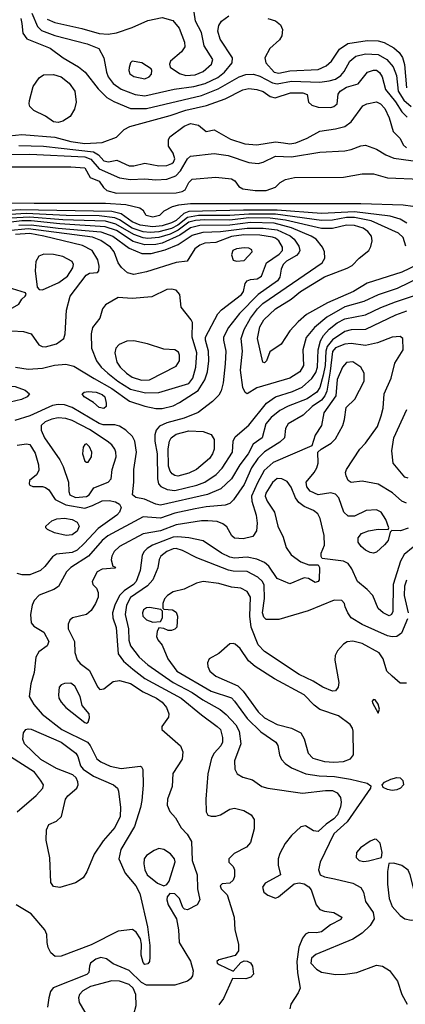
# Model space of a CAD drawing. Extents: x 1173079 to 1307053, y 522583 to 678478.
# Tile 7 of 256: x 1182731 to 1185178, y 540913 to 547158. Entities that reach past the tile are written whole.
import ezdxf

# ---------------------------------------------------------------- set-up
doc = ezdxf.new("R2010")
doc.units = 0

msp = doc.modelspace()

# ---------------------------------------------------------------- linework, layer by layer
at = {"layer": '0CON20XD'}
for points in [[(1182905, 547162.2), (1182955, 547139.5), (1183125, 547103), (1183235, 547069.7), (1183292.9, 547067.1), (1183344.7, 547075.3), (1183445, 547108.1), (1183545, 547152.6), (1183635, 547170.8), (1183702.5, 547152.5), (1183743.1, 547105), (1183777.3, 547015), (1183779.6, 546985), (1183757.9, 546955), (1183687.1, 546895), (1183680.8, 546875), (1183685.8, 546855.8), (1183745, 546817.1), (1183785, 546803.7), (1183845, 546808.8), (1183895, 546828.7), (1183947.5, 546875), (1183957.5, 546905), (1183901.9, 546991.9), (1183885, 547076.2), (1183847.6, 547147.6), (1183826.9, 547276.9)], [(1182808.8, 547198.8), (1182844.9, 547114.9), (1182868.6, 547088.6), (1182955, 547057.3), (1183159.2, 547005), (1183233.1, 546975), (1183265, 546916.7), (1183281.8, 546825), (1183293.6, 546795), (1183324.3, 546754.3), (1183375, 546717.8), (1183464.5, 546684.5), (1183525, 546674.4), (1183711.7, 546718.3), (1183836.8, 546733.2), (1183907.7, 546752.3), (1183988.8, 546791.2), (1184030.8, 546825), (1184079.2, 546885), (1184080.8, 546915), (1184002.5, 547035), (1183989.2, 547085), (1183995, 547122), (1184010.8, 547149.2), (1184057.4, 547182.6)], [(1182737.9, 547165), (1182744.3, 547134.3), (1182752.1, 547072.1), (1182777.2, 547037.2), (1182925, 546977.3), (1183007.1, 546915), (1183105, 546858), (1183146.2, 546825), (1183229.7, 546719.7), (1183284.4, 546664.4), (1183328.3, 546638.3), (1183435, 546594.1), (1183535, 546595.2), (1183885, 546677), (1183989.7, 546720.3), (1184123.6, 546795), (1184165, 546811), (1184215, 546811.9), (1184255, 546799.8), (1184335, 546757.4), (1184365, 546751.2), (1184455, 546768.2), (1184635, 546762.3), (1184695, 546769.5), (1184735, 546781.7), (1184768.9, 546805), (1184790.3, 546829.7), (1184825.3, 546895), (1184864.3, 546925.7), (1184925, 546942.1), (1185005, 546936.6), (1185061.2, 546905), (1185099.7, 546859.7), (1185121.1, 546805), (1185131.5, 546705), (1185168.2, 546648.2), (1185215, 546607.2)], [(1184305, 547166.4), (1184355, 547151.6), (1184385, 547125.5), (1184398.8, 547095), (1184395.2, 547054.8), (1184379, 547031), (1184318.7, 546975), (1184286.6, 546915), (1184292.9, 546885), (1184345.8, 546825.8), (1184375, 546819), (1184445, 546833.1), (1184625, 546842.6), (1184675.5, 546865), (1184709.2, 546895), (1184759.7, 546970.3), (1184812.2, 547007.8), (1184935, 547025.3), (1185005, 547023.1), (1185042.8, 547012.8), (1185105, 546980), (1185139.2, 546949.2), (1185159.2, 546919.2), (1185173.1, 546873.1), (1185185.2, 546725.2)], [(1183525, 546782.7), (1183552, 546795), (1183566.6, 546813.4), (1183570, 546835), (1183565.6, 546845.6), (1183506.7, 546885), (1183444, 546895), (1183433.3, 546885), (1183425.6, 546855), (1183423.6, 546835), (1183430.6, 546815), (1183455, 546797.5), (1183525, 546782.7)], [(1182665, 546421.2), (1182745, 546429.5), (1182955, 546413.6), (1183055.9, 546385.9), (1183145, 546372), (1183255, 546378.8), (1183346.4, 546413.6), (1183395, 546462.3), (1183429, 546481), (1183685, 546549.4), (1183785, 546583.7), (1183916.1, 546613.9), (1184033.8, 546656.2), (1184146.1, 546713.9), (1184185, 546721.4), (1184236.2, 546715), (1184275, 546702.3), (1184321.2, 546671.2), (1184352.4, 546662.4), (1184450, 546695), (1184527.5, 546695), (1184555, 546683.3), (1184564.2, 546635), (1184584, 546615), (1184625, 546603.2), (1184705, 546601.1), (1184725, 546606.4), (1184745.5, 546625), (1184750.9, 546685), (1184764.5, 546705), (1184805, 546729.5), (1184878.1, 546751.9), (1184938.8, 546825), (1184975, 546838.5), (1184995, 546838.2), (1185015, 546822.5), (1185031.8, 546795), (1185051.2, 546715), (1185115, 546638), (1185155, 546573.1), (1185189.1, 546539.1)], [(1182975, 546505.6), (1182945, 546510.6), (1182896, 546546), (1182821.2, 546581.2), (1182796.4, 546606.4), (1182790.6, 546625), (1182793.1, 546645), (1182816.7, 546733.3), (1182855, 546788.5), (1182881.7, 546808.3), (1182945, 546811.3), (1182995, 546794.6), (1183045.5, 546755), (1183081.8, 546705), (1183088.5, 546635), (1183079.4, 546590.6), (1183051.4, 546545), (1183005, 546514.5), (1182975, 546505.6)], [(1182725, 546359.7), (1182883.3, 546356.7), (1182995, 546342.3), (1183198.8, 546318.8), (1183231.3, 546301.3), (1183265, 546261.8), (1183295, 546255.4), (1183347.7, 546267.7), (1183425, 546231.9), (1183455, 546231.2), (1183525, 546248.5), (1183615, 546231.8), (1183665, 546234.2), (1183695.5, 546245), (1183706.9, 546255), (1183715.3, 546275), (1183705, 546311.2), (1183676.2, 546355), (1183676.2, 546395), (1183683.8, 546415), (1183775, 546483.3), (1183815, 546498.7), (1183865, 546488.6), (1183915, 546448.8), (1183965, 546460), (1184069.1, 546399.2), (1184160.1, 546370.1), (1184234.8, 546364.8), (1184355, 546383), (1184405, 546377.9), (1184445, 546371.4), (1184482.3, 546377.7), (1184555, 546407.3), (1184635, 546450), (1184735.3, 546464.7), (1184795, 546480.5), (1184835, 546510), (1184908, 546612), (1184934, 546625), (1184995, 546636.2), (1185020, 546625), (1185047.1, 546595), (1185076.2, 546535), (1185099.7, 546449.7), (1185144.3, 546404.3), (1185164.2, 546365), (1185184.3, 546345)], [(1182622.7, 546302.7), (1182795, 546304.9), (1183145, 546287.5), (1183182.5, 546272.5), (1183235, 546211.2), (1183364.2, 546154.2), (1183435, 546145.2), (1183525, 546148.3), (1183595, 546142.4), (1183665, 546147.3), (1183722.2, 546167.8), (1183750.7, 546199.3), (1183795, 546276), (1183815, 546291.9), (1183965, 546309.2), (1184053.5, 546296.5), (1184185, 546253.1), (1184245, 546245.9), (1184275, 546254), (1184355, 546292.5), (1184455, 546288.8), (1184635, 546317.9), (1184795, 546325.3), (1184835, 546334.1), (1184895, 546358.7), (1184925, 546362.5), (1184995, 546335.9), (1185055, 546300.6), (1185105, 546280.6), (1185275, 546257.2)], [(1181695, 546224.3), (1183055.8, 546224.2), (1183145, 546219.4), (1183177.5, 546157.5), (1183235, 546134.2), (1183263.1, 546093.1), (1183284.3, 546074.3), (1183345, 546058.5), (1183725, 546060.6), (1183761.3, 546068.7), (1183780.3, 546079.7), (1183805, 546126), (1183825, 546145.8), (1183975, 546160), (1184075, 546149.2), (1184096.2, 546135), (1184120.5, 546100.5), (1184145.9, 546085.9), (1184225, 546074), (1184295, 546074), (1184354.1, 546095.9), (1184384.2, 546125.8), (1184417.5, 546145), (1184475, 546158), (1184785, 546160), (1184905, 546180), (1184975, 546180), (1185065, 546154), (1185275, 546145.6)], [(1182822.6, 545992.6), (1182467.5, 545995)], [(1185225, 545972.9), (1185165, 545981.1), (1184895, 545989.6), (1183815, 545990.8), (1183737.8, 545982.2), (1183699.1, 545970.9), (1183645.9, 545944.1), (1183618.8, 545915), (1183575, 545904.7), (1183533.8, 545915), (1183515.9, 545945.9), (1183493, 545963), (1183403.9, 545983.9), (1183275, 545991.1), (1182822.6, 545992.6)], [(1185188.2, 545868.2), (1185145, 545893.6), (1185082.5, 545912.5), (1184855, 545938.5), (1184645, 545929.4), (1184365, 545949.6), (1184150.6, 545949.4), (1183805, 545940.8), (1183771.7, 545928.3), (1183724.2, 545885), (1183695, 545868.5), (1183635, 545851.2), (1183575, 545844.7), (1183495, 545855.1), (1183445, 545875.7), (1183375.7, 545925.7), (1183315, 545940.5), (1182735, 545952.2), (1182443.9, 545933.9)], [(1185181.3, 545721.3), (1185165, 545776.5), (1185135, 545804), (1184961.8, 545881.8), (1184855, 545903.1), (1184805, 545903.5), (1184715, 545887.4), (1184645, 545883.9), (1184355, 545924.1), (1184184.9, 545924.9), (1184065, 545915.2), (1183865, 545917.1), (1183795, 545903.9), (1183735, 545853.9), (1183695, 545834.2), (1183615, 545812.8), (1183559.2, 545809.2), (1183515, 545812.9), (1183445, 545835.1), (1183365, 545889.2), (1183335, 545902), (1183235.5, 545914.5), (1183025.6, 545915.6), (1182771.6, 545928.4), (1182605, 545919.1)], [(1185275, 545524.3), (1185126.1, 545453.9), (1185005, 545413), (1184915, 545370.4), (1184795, 545337), (1184679.2, 545270.8), (1184601.8, 545205), (1184547.9, 545142.1), (1184528.2, 545065), (1184532.4, 544965), (1184507.5, 544925), (1184445, 544883.3), (1184236.3, 544823.7), (1184175, 544786), (1184162.4, 544792.4), (1184147.3, 544825), (1184131.2, 544935), (1184143.8, 545055), (1184137.2, 545135), (1184155, 545193.1), (1184194.8, 545265), (1184240.6, 545325), (1184273.1, 545356.9), (1184650, 545615), (1184666.9, 545645), (1184665.6, 545685), (1184653.1, 545715), (1184611.8, 545765), (1184581.2, 545785), (1184455, 545838.1), (1184345, 545868.3), (1184195, 545872.4), (1184065, 545855.1), (1183875, 545852.9), (1183815, 545837.5), (1183747.7, 545792.3), (1183635, 545739.7), (1183595, 545732.2), (1183525, 545730.4), (1183451.7, 545751.7), (1183345, 545820), (1183272.5, 545845), (1182985, 545862.3), (1182805, 545882), (1182745, 545882), (1182605, 545864.6)], [(1184320.2, 545899.8), (1184185, 545900.2), (1184065, 545886.1), (1183905, 545889.5), (1183847.5, 545885), (1183805, 545873.4), (1183737.6, 545822.4), (1183685, 545798.6), (1183615, 545776.6), (1183545, 545771.2), (1183514.3, 545774.3), (1183455.5, 545794.5), (1183342, 545862), (1183275, 545880.3), (1183005, 545888.7), (1182795, 545905.8), (1182670.1, 545899.9)], [(1185345, 545646.9), (1185155, 545556.7), (1184935, 545486), (1184848.5, 545435), (1184685, 545361.9), (1184551.7, 545288.3), (1184497.4, 545242.6), (1184444.8, 545185.2), (1184389.1, 545100.8), (1184318.3, 545051.7), (1184296.2, 544995), (1184285, 544981.2), (1184273.6, 544986.4), (1184240, 545135), (1184255, 545209.2), (1184280.3, 545255), (1184354.6, 545325), (1184453.6, 545386.4), (1184513.2, 545435), (1184665, 545526.1), (1184808.2, 545581.8), (1184840.1, 545599.9), (1184884.7, 545645.3), (1184945.7, 545694.3), (1184960, 545720), (1184968.4, 545755), (1184963.6, 545785), (1184939.7, 545815), (1184910, 545835), (1184855, 545853), (1184805, 545855.7), (1184715, 545832.6), (1184645, 545833.1), (1184417.4, 545887.5), (1184320.2, 545899.8)], [(1182704.8, 544954.8), (1182785, 544941.3), (1182875, 544948.4), (1182952.7, 544967.3), (1183025, 544973.8), (1183075, 544960.9), (1183203, 544883), (1183315, 544819.3), (1183428.2, 544738.2), (1183525, 544707.1), (1183595, 544691.7), (1183635, 544691.2), (1183705, 544709.7), (1183745, 544730), (1183863.6, 544806.4), (1183905.9, 544874.1), (1183922.8, 544925), (1183932.1, 544995), (1183929.5, 545055), (1183910.3, 545125), (1183911.1, 545145), (1183988.6, 545291.4), (1184012.2, 545317.8), (1184137.7, 545415), (1184151.5, 545435), (1184162.2, 545485), (1184175, 545501.9), (1184195, 545510.4), (1184238.8, 545515), (1184265, 545531.9), (1184297.2, 545615), (1184378.3, 545671.7), (1184399, 545695), (1184399.3, 545715), (1184375.3, 545755), (1184355, 545772.2), (1184335, 545778.9), (1184255, 545790.4), (1184154, 545794), (1184075, 545783.8), (1183975, 545744.7), (1183905, 545740.6), (1183875, 545728.8), (1183842.7, 545705), (1183793, 545627), (1183725, 545618.8), (1183535, 545558), (1183455, 545542.3), (1183415, 545553.2), (1183376.2, 545586.2), (1183356.3, 545616.3), (1183330.9, 545685), (1183307.1, 545715), (1183245, 545758), (1183192.4, 545777.6), (1182785, 545832), (1182655, 545818.1)], [(1182895, 545083.6), (1182965, 545102.2), (1183011.5, 545135), (1183020, 545165), (1183028.5, 545315), (1183052.3, 545405), (1183152, 545538), (1183175, 545549.4), (1183225, 545554), (1183232.5, 545565), (1183234.5, 545595), (1183226.7, 545635), (1183190.4, 545695), (1183130, 545725), (1182884.4, 545785), (1182795, 545801.3), (1182704.9, 545794.9)], [(1182725, 545855.7), (1182805, 545857.2), (1182975, 545835.1), (1183245, 545811.4), (1183323.1, 545785), (1183425, 545708.6), (1183505.2, 545675.2), (1183565, 545675.7), (1183655, 545698.2), (1183737.6, 545732.4), (1183825, 545791.7), (1183895, 545811.3), (1184005, 545814), (1184175, 545836.6), (1184275, 545836.5), (1184365.1, 545825.1), (1184447.6, 545787.5), (1184473.2, 545765), (1184501.7, 545721.7), (1184508.4, 545695), (1184501.8, 545678.3), (1184487, 545663), (1184425, 545627.1), (1184403.6, 545605), (1184390.6, 545575), (1184381.8, 545525), (1184367.4, 545502.6), (1184245, 545415.7), (1184125.7, 545295), (1184056.6, 545205), (1184025.3, 545145), (1184023.5, 545125), (1184038.1, 545055), (1184034.3, 544975), (1184021.2, 544855), (1184008.5, 544805), (1183993.8, 544776.2), (1183954.3, 544735.7), (1183863.8, 544666.2), (1183775, 544630.8), (1183665, 544600.5), (1183619.1, 544580.9), (1183596.4, 544555), (1183588, 544525), (1183587.9, 544485), (1183604.2, 544405), (1183605.3, 544245), (1183612.9, 544215), (1183627.4, 544197.4), (1183667.3, 544177.3), (1183715, 544172.9), (1183855, 544205.2), (1183905.8, 544224.2), (1183977.1, 544272.9), (1184016.6, 544313.4), (1184080.8, 544415), (1184086.5, 544485), (1184098.1, 544511.9), (1184185, 544585.9), (1184296.1, 544725), (1184355, 544765.8), (1184461, 544799), (1184523.3, 544826.7), (1184585, 544881.6), (1184609, 544921), (1184620.8, 544955), (1184625.8, 545065), (1184639.9, 545120.1), (1184659.4, 545155), (1184695.3, 545195), (1184745, 545234.8), (1184795, 545260.4), (1184924.8, 545285.2), (1185022.1, 545332.1), (1185115, 545369.4), (1185275, 545420.3)], [(1184105.9, 545625.9), (1184155, 545630.6), (1184205.4, 545684.6), (1184205, 545697.5), (1184185, 545708.5), (1184155, 545711.8), (1184106.7, 545705), (1184084.4, 545695), (1184075.7, 545665.7), (1184085, 545633.8), (1184105.9, 545625.9)], [(1182875, 545444.4), (1182979.4, 545490.6), (1183035, 545531.5), (1183068.2, 545585), (1183072.5, 545605), (1183063.1, 545625), (1183005.7, 545655.7), (1182945, 545669.3), (1182885, 545671.5), (1182852.8, 545657.2), (1182834.6, 545625), (1182829.3, 545565), (1182841.9, 545461.9), (1182855, 545446), (1182875, 545444.4)], [(1182625, 545306.4), (1182655, 545313.6), (1182725.5, 545354.5), (1182744.4, 545385.6), (1182766.7, 545405), (1182772.5, 545415), (1182767.5, 545425), (1182685, 545450), (1182615, 545463.2), (1182585, 545457.5), (1182552.7, 545437.3), (1182541.1, 545425), (1182534.4, 545405), (1182545.6, 545355), (1182556.9, 545335), (1182597.6, 545307.6), (1182625, 545306.4)], [(1183529.1, 544790.9), (1183615, 544793.8), (1183805, 544850.4), (1183830.4, 544885), (1183848.8, 544955), (1183854.8, 545045), (1183825.2, 545145), (1183826.6, 545236.6), (1183819.2, 545255), (1183756.5, 545335), (1183746.5, 545415), (1183725, 545442.2), (1183695, 545449.5), (1183665, 545446.5), (1183569.5, 545400.5), (1183445, 545390), (1183355, 545395.5), (1183275, 545348.9), (1183257.5, 545325), (1183240, 545265), (1183194.2, 545205), (1183184.4, 545165), (1183186.4, 545073.6), (1183219.3, 544995), (1183247.8, 544955), (1183291.2, 544915), (1183354.9, 544864.9), (1183435, 544814.5), (1183529.1, 544790.9)], [(1185185, 545310), (1185115, 545284.3), (1184925, 545193.8), (1184835, 545190), (1184795, 545179.6), (1184715, 545128.3), (1184682.5, 545085), (1184672.5, 545055), (1184668.4, 544965), (1184657.5, 544902.5), (1184635, 544826.2), (1184615.7, 544795), (1184555, 544753), (1184433.9, 544706.1), (1184381.2, 544678.8), (1184325.9, 544635), (1184291.9, 544595), (1184270, 544505), (1184212.1, 544465), (1184180.7, 544405), (1184127, 544335), (1184075, 544246.2), (1184008, 544182), (1183923.8, 544146.2), (1183625, 544079.6), (1183595, 544085.7), (1183523.8, 544116.2), (1183468, 544128), (1183447.5, 544145), (1183455.4, 544224.6), (1183454.7, 544304.7), (1183471.6, 544415), (1183462, 544485), (1183447.7, 544515), (1183405.5, 544555), (1183365, 544580.9), (1183335, 544587.5), (1183261.6, 544588.4), (1183235, 544597.2), (1183065, 544698.3), (1183015, 544714.3), (1182975, 544717.5), (1182939.8, 544710.2), (1182795, 544645.3), (1182701.4, 544615)], [(1182605, 545188.1), (1182755, 545180.7), (1182805, 545166.1), (1182853.6, 545095), (1182874.3, 545084.3), (1182895, 545083.6)], [(1185185, 544090.8), (1185155, 544104.7), (1185097, 544157), (1185005, 544213.1), (1184905, 544231.1), (1184835, 544222.2), (1184815, 544236.2), (1184802.5, 544265), (1184798.8, 544285), (1184803.8, 544305), (1184890, 544435), (1184925, 544471.9), (1185001.5, 544578.5), (1185024.6, 544645), (1185037.1, 544695), (1185043.8, 544785), (1185087.5, 544885), (1185111.5, 544978.5), (1185163.5, 545065), (1185162.5, 545135), (1185145, 545148.6), (1185095, 545145.4), (1185001.3, 545108.7), (1184925, 545091.2), (1184835, 545103.8), (1184795, 545099.4), (1184735, 545075.8), (1184715, 545053.1), (1184701, 544929), (1184679, 544801), (1184668.2, 544771.8), (1184645, 544745.2), (1184587.6, 544705), (1184529.6, 544650.4), (1184433.6, 544595), (1184417.1, 544565), (1184411.2, 544505), (1184381.8, 544478.2), (1184285, 544416.2), (1184242.6, 544375), (1184201.2, 544315), (1184155, 544209.2), (1184088.1, 544111.9), (1184065, 544089.1), (1184035, 544079.7), (1183915, 544069), (1183845, 544056.3), (1183715, 544027.9), (1183625, 543996.1), (1183515, 544004.6), (1183290.9, 543885), (1183254.7, 543855), (1183167.6, 543755), (1183055, 543682.5), (1183029.1, 543655), (1182977.6, 543562.4), (1182946.9, 543543.1), (1182855, 543508.8), (1182823.1, 543475), (1182810, 543445), (1182800.6, 543385), (1182805, 543332.5), (1182821.9, 543311.9), (1182885, 543274.3), (1182915.5, 543215), (1182905, 543186), (1182852.4, 543147.6), (1182832.9, 543115), (1182823.2, 543016.8), (1182800.9, 542945), (1182791.9, 542865), (1182820.9, 542815), (1182873.6, 542753.6), (1182999.6, 542655), (1183161.8, 542575), (1183179.2, 542555), (1183220.3, 542470.3), (1183245, 542450), (1183305, 542424.2)], [(1183505, 544871.4), (1183555, 544874.2), (1183725, 544960), (1183745.6, 544995), (1183745, 545030), (1183738.3, 545048.3), (1183715, 545063.1), (1183645, 545068.9), (1183542.6, 545102.6), (1183455, 545120.4), (1183411.9, 545118.1), (1183361.9, 545098.1), (1183341.1, 545075), (1183334.6, 545045), (1183348.2, 544985), (1183368.9, 544955), (1183409.7, 544915), (1183445, 544890.5), (1183505, 544871.4)], [(1185196.1, 543933.9), (1185146.9, 543916.9), (1185092.5, 543917.5), (1185082.5, 543907.5), (1185069.4, 543855), (1185045, 543826.9), (1184995, 543780), (1184975, 543773.8), (1184955, 543778), (1184925, 543792.5), (1184896.9, 543816.9), (1184879.5, 543845), (1184878, 543872), (1184900.5, 543899.5), (1184945, 543916.7), (1185005, 543927.5), (1185070, 543925), (1185072.5, 543935), (1185055, 543987.5), (1185025, 544033.8), (1184995, 544050), (1184930, 544045), (1184855, 544008.9), (1184815, 544010), (1184787.7, 544035), (1184756.7, 544125), (1184735, 544149.6), (1184705, 544158), (1184625.3, 544145.3), (1184575, 544166.9), (1184553.9, 544195), (1184549.7, 544225), (1184600.4, 544285), (1184617.3, 544315), (1184623.9, 544345), (1184622, 544415), (1184644, 544435), (1184707.9, 544472.1), (1184735, 544498.9), (1184780.7, 544585), (1184792.6, 544622.6), (1184802.5, 544697.5), (1184858, 544752), (1184917.1, 544865), (1184916.5, 544915), (1184895.6, 544955), (1184845, 544987.7), (1184805, 544984.5), (1184779.7, 544955), (1184746.3, 544875), (1184736.9, 544773.1), (1184660, 544665), (1184646.6, 544583.4), (1184606.6, 544523.4), (1184584.6, 544455.4), (1184340.4, 544349.6), (1184281.7, 544298.3), (1184240.1, 544219.9), (1184201.9, 544135), (1184204, 544104), (1184231.1, 544015), (1184238.8, 543965), (1184233.6, 543916.4), (1184209.8, 543880.2), (1184150, 543865), (1184095, 543869.2), (1184077.5, 543885), (1184045, 543940.6), (1184020.6, 543960.6), (1183985, 543974.7), (1183925, 543979.5), (1183885, 543978.6), (1183725, 543953.3), (1183625, 543916.6), (1183515, 543897), (1183365, 543816.7), (1183331.1, 543785), (1183315.6, 543755), (1183311.2, 543731.2), (1183321.7, 543691.7), (1183340, 543685), (1183335, 543680), (1183255, 543672.5), (1183222, 543655), (1183190, 543595), (1183195, 543576.7), (1183218.3, 543551.7)], [(1182585, 544722.5), (1182553.8, 544743.8), (1182538.1, 544765), (1182548.9, 544795), (1182595, 544823.3), (1182655, 544834.6), (1182701.9, 544831.9), (1182765, 544808.2), (1182794, 544785), (1182779.2, 544765), (1182742, 544748), (1182635, 544723.1), (1182585, 544722.5)], [(1183265, 544692.5), (1183235, 544697.5), (1183200, 544730), (1183140, 544765), (1183128.6, 544785), (1183140, 544795), (1183165, 544800.3), (1183216.2, 544795), (1183255, 544781.3), (1183270.4, 544765), (1183280, 544725), (1183280, 544705), (1183265, 544692.5)], [(1185195, 544250), (1185175, 544256.2), (1185100, 544345), (1185093.2, 544423.2), (1185103.9, 544505), (1185187.1, 544685)], [(1183085, 544127.7), (1183155, 544133.8), (1183171.5, 544145), (1183200.6, 544189.4), (1183292, 544225), (1183310.8, 544245), (1183318.6, 544305), (1183342.9, 544385), (1183341.5, 544415), (1183333.8, 544435), (1183315, 544461.1), (1183286.9, 544485), (1183175, 544559.3), (1183063.2, 544616.8), (1183025, 544628.1), (1182975, 544632.9), (1182934.3, 544625), (1182892.2, 544607.8), (1182866.8, 544585), (1182866.6, 544555), (1182889.6, 544505), (1182986.2, 544366.2), (1183007.3, 544325), (1183040.3, 544225), (1183042.8, 544165), (1183049.6, 544145), (1183085, 544127.7)], [(1183735, 544263.5), (1183715, 544266.1), (1183697.7, 544277.7), (1183685, 544295.4), (1183675.7, 544325.7), (1183674.2, 544435.8), (1183682, 544485), (1183692.1, 544505), (1183725, 544528.7), (1183805, 544549.8), (1183896.1, 544546.1), (1183946.9, 544526.9), (1183964.6, 544495), (1183966, 544435), (1183955.4, 544405), (1183935, 544374.5), (1183853.1, 544305), (1183805, 544282.2), (1183735, 544263.5)], [(1182715, 544459.7), (1182775, 544468.8), (1182795, 544463.6), (1182828.8, 544408.8), (1182850.9, 544335), (1182852.3, 544297.7), (1182838.1, 544271.9), (1182793.8, 544235), (1182790.5, 544215), (1182795.8, 544205), (1182815, 544197.3), (1182875, 544197.7), (1182895, 544190.8), (1182915.2, 544175.2), (1182955.4, 544115), (1183025, 544080.2), (1183145, 544060.2), (1183193.3, 544076.7), (1183255, 544106), (1183298, 544108), (1183339.9, 544099.9), (1183364.3, 544085), (1183374.4, 544065), (1183365.4, 544035), (1183347.7, 544015), (1183228.6, 543931.4), (1183140.8, 543835), (1183095, 543793.8), (1183065, 543779.5), (1182965, 543768.8), (1182939.5, 543750.5), (1182890.8, 543689.2), (1182862.5, 543665), (1182795, 543637.1), (1182746.4, 543636.4), (1182714.7, 543644.7)], [(1183155, 544350.6), (1183165, 544352.2), (1183186, 544385), (1183189.7, 544415), (1183175, 544449.4), (1183155, 544467.5), (1183145, 544464), (1183134.1, 544445.9), (1183129.3, 544405), (1183145, 544358.6), (1183155, 544350.6)], [(1185227.2, 543812.8), (1185170.9, 543765), (1185147, 543723), (1185100.4, 543575), (1185098.7, 543405), (1185089.5, 543385), (1185075, 543376.5), (1185037.5, 543395), (1185005, 543424), (1184970.9, 543505), (1184934.7, 543544.7), (1184875.2, 543595.2), (1184839.5, 543675), (1184815, 543709.6), (1184785, 543723.3), (1184650.7, 543740.7), (1184643.6, 543753.6), (1184644, 543774), (1184665.6, 543825), (1184663.2, 543886.8), (1184638.2, 543995), (1184623.1, 544023.1), (1184595.6, 544045), (1184535, 544071.2), (1184502.2, 544095), (1184481.2, 544125), (1184453.1, 544193.1), (1184428.1, 544228.1), (1184395.3, 544245.3), (1184365, 544247.3), (1184335, 544222.9), (1184293.6, 544155), (1184289.2, 544135), (1184301.8, 544105), (1184348.4, 544035), (1184368.6, 543945), (1184402.2, 543875), (1184421.1, 543811.1), (1184453.1, 543763.1), (1184515, 543718.6), (1184565, 543700), (1184625, 543700), (1184633, 543683), (1184631.2, 543605), (1184625, 543593.8), (1184605, 543588.8), (1184563.6, 543613.6), (1184535, 543618.8), (1184445, 543580), (1184365, 543614.5), (1184311.5, 543691.5), (1184284.4, 543714.4), (1184235, 543736.3), (1184175, 543749.8), (1184095, 543743.5), (1184065, 543748.4), (1184011.5, 543775), (1183895, 543852.5), (1183805, 543871.9), (1183735, 543879), (1183705, 543875.9), (1183574.2, 543825.8), (1183539.6, 543805), (1183520.6, 543785), (1183508.7, 543761.3), (1183494.8, 543665), (1183470, 543595), (1183454.3, 543575), (1183393.8, 543536.2), (1183363.8, 543506.2), (1183334.2, 543445), (1183320.6, 543395), (1183322.7, 543365), (1183343.6, 543303.6), (1183355.3, 543135.3), (1183390.1, 543090.1), (1183449.1, 543039.1), (1183525, 542978.7), (1183756.7, 542855), (1183885, 542749.3), (1183985, 542676.1), (1184004.6, 542655), (1184017.8, 542605), (1184017.1, 542575), (1184006.8, 542553.2), (1183964.7, 542505), (1183947.1, 542475), (1183924.6, 542375), (1183911.8, 542215), (1183914.5, 542134.5), (1183925, 542112.5), (1183945, 542105.6), (1183975, 542105.5), (1184005, 542114.6), (1184065, 542151.8), (1184095, 542156.8), (1184153.3, 542143.3), (1184199.2, 542115), (1184219.2, 542085), (1184219.2, 542025), (1184195, 541940), (1184169.3, 541910.7)], [(1183026.9, 543886.9), (1182952.7, 543902.7), (1182908, 543925), (1182898, 543935), (1182898, 543945), (1182935, 543978.5), (1182967.1, 543992.9), (1183015, 543996.4), (1183065, 543988.4), (1183095, 543970.4), (1183108.2, 543945), (1183095.9, 543915), (1183065, 543891.1), (1183026.9, 543886.9)], [(1185192.1, 543357.9), (1185153.2, 543266.8), (1185125, 543246.5), (1185095, 543243.3), (1185065, 543249.4), (1184905, 543321.8), (1184834.4, 543365), (1184813.1, 543395), (1184796, 543435), (1184791.2, 543455), (1184775, 543473.3), (1184727, 543477), (1184560.4, 543409.6), (1184375, 543353.5), (1184295, 543353.1), (1184279.2, 543369.2), (1184272.2, 543395), (1184283.5, 543486.5), (1184281.7, 543571.7), (1184270.8, 543595), (1184242.5, 543622.5), (1184175, 543658.6), (1184085, 543660.4), (1184055, 543667.4), (1183854.8, 543744.8), (1183765, 543790.3), (1183725, 543803.5), (1183705, 543801.9), (1183665, 543785.6), (1183626.2, 543755), (1183615.9, 543734.1), (1183608.4, 543681.6), (1183575.8, 543605.8), (1183542.8, 543567.2), (1183435, 543493.3), (1183408.7, 543445), (1183400.8, 543385), (1183421.1, 543295), (1183423.6, 543223.6), (1183435, 543187.5), (1183490, 543115), (1183545, 543065.9), (1183705, 542954.8), (1183825, 542890.5), (1183893.8, 542843.8), (1184002.9, 542782.9), (1184041.2, 542751.2), (1184102.6, 542685), (1184124.6, 542645.4), (1184134.5, 542565.5), (1184095, 542457.5), (1184095.7, 542405), (1184110.8, 542375), (1184147.3, 542352.7), (1184207.6, 542337.6), (1184266.7, 542295), (1184305, 542283.1), (1184525, 542252.5), (1184671, 542269), (1184715, 542268.4), (1184745.2, 542255.2), (1184767.6, 542225), (1184771.4, 542195), (1184766.8, 542165), (1184746.8, 542115), (1184725, 542088.4), (1184674.6, 542055.4), (1184625, 542008.1), (1184595, 542013.3), (1184545, 542045.6), (1184515, 542038.1), (1184456.7, 541983.3), (1184416.5, 541933.5), (1184381.3, 541868.7), (1184371.2, 541835), (1184370.6, 541795), (1184386.1, 541733.9), (1184288.3, 541681.7), (1184272.5, 541655), (1184281.2, 541625), (1184305, 541606.2), (1184353.6, 541586.4), (1184373.3, 541595), (1184472.9, 541677.1), (1184505, 541683.3), (1184535, 541676.9), (1184565, 541658.5), (1184580, 541640), (1184612.1, 541545), (1184635, 541515.4), (1184665, 541503.1), (1184725.3, 541495.3), (1184776, 541465), (1184768.9, 541451.1), (1184703, 541417), (1184646.3, 541373.7), (1184615, 541366.9), (1184565, 541368.5), (1184545, 541358.5), (1184525, 541333.3), (1184502, 541275), (1184489.8, 541185), (1184493.5, 541113.5), (1184510.8, 541015), (1184497.7, 540985), (1184451.5, 540915), (1184444.3, 540885)], [(1185185, 542950), (1185145, 542950), (1185093.3, 542995), (1185060.8, 543025), (1185036.7, 543105), (1185011.9, 543141.9), (1184905, 543201.5), (1184845, 543216), (1184808.7, 543211.3), (1184785, 543197.3), (1184747.9, 543155), (1184732.7, 543125), (1184730.9, 543095), (1184756.9, 542955), (1184752.7, 542925), (1184735, 542901.9), (1184715, 542898.5), (1184655, 542923.8), (1184593.5, 542963.5), (1184505, 543004.7), (1184285, 543151.1), (1184245, 543193.6), (1184198.9, 543305), (1184191, 543375), (1184195.8, 543495), (1184175, 543531.2), (1184135, 543552.9), (1184075, 543558.5), (1183995, 543582.1), (1183895, 543595.4), (1183853.3, 543585), (1183774.4, 543545.6), (1183705, 543528.2), (1183668.6, 543505), (1183650.8, 543485), (1183640, 543455), (1183640, 543425), (1183645, 543420), (1183700, 543415), (1183725, 543400), (1183732, 543375), (1183727.5, 543305), (1183715, 543292), (1183693.9, 543283.9), (1183673.9, 543283.9), (1183645, 543297.5), (1183615, 543300), (1183603, 543277), (1183600, 543245), (1183606.7, 543225), (1183635, 543190), (1183671.2, 543105), (1183728.9, 543025), (1183945, 542899.8), (1184075, 542856.3), (1184095, 542836.7), (1184174.2, 542725), (1184261.2, 542641.2), (1184357.3, 542575), (1184369.6, 542555), (1184379.2, 542495), (1184392.9, 542465), (1184415, 542440.4), (1184455, 542412.7), (1184546.1, 542373.9), (1184631.3, 542361.3), (1184728.6, 542358.6), (1184830.8, 542340.8), (1184935, 542315.4), (1184958.3, 542298.3), (1184956, 542285), (1184809.2, 542070.8), (1184723.2, 541995), (1184638.2, 541815), (1184627.5, 541765), (1184637.8, 541735), (1184665, 541721.3), (1184728.9, 541708.9), (1184845, 541680.9), (1184895, 541652.9), (1184912.2, 541625), (1184925.5, 541565), (1184974.8, 541494.8), (1184980.7, 541455), (1184955, 541413.8), (1184905, 541363.3), (1184844.4, 541325.6), (1184610.1, 541229.9), (1184581.8, 541205), (1184578.5, 541175), (1184615, 541135.4), (1184645, 541117.1), (1184735, 541102.8), (1184796.3, 541103.7), (1184870, 541115), (1184995, 541161.3), (1185034, 541155), (1185077.2, 541127.2), (1185129.2, 541059.2), (1185156.5, 540975), (1185190, 540915)], [(1185185, 543603.8), (1185171.7, 543565), (1185169.8, 543505), (1185195.3, 543395)], [(1183218.3, 543551.7), (1183229.5, 543525), (1183228.5, 543495), (1183212.3, 543455), (1183185, 543411.5), (1183155, 543384.5), (1183066.3, 543363.7), (1183050.2, 543349.8), (1183037.8, 543325), (1183039.1, 543295), (1183079.1, 543215), (1183081.8, 543145), (1183095, 543098.8), (1183115.4, 543075.4), (1183175, 543030.6), (1183225.6, 542925.6), (1183240.5, 542910.5), (1183265, 542914), (1183325, 542961.5), (1183365, 542967.5), (1183435, 542948.4), (1183514.2, 542894.2), (1183600, 542855), (1183635, 542830.4), (1183662.9, 542795), (1183677.5, 542755), (1183674.4, 542735), (1183633.5, 542675), (1183633.3, 542655), (1183751.4, 542551.4), (1183765.5, 542515), (1183761.1, 542468.9), (1183703.1, 542376.9), (1183698.5, 542295), (1183668.5, 542215), (1183667, 542177), (1183684.3, 542135), (1183720, 542095), (1183755, 542033.3), (1183793, 541993), (1183820.6, 541945), (1183824.5, 541825), (1183856.2, 541735), (1183859.3, 541645), (1183873.3, 541575), (1183857.5, 541545), (1183795, 541513.3), (1183776.9, 541516.9), (1183766.6, 541526.6), (1183744.4, 541585), (1183715, 541614.3), (1183683.9, 541616.1), (1183666.7, 541595), (1183665.8, 541575), (1183673.1, 541545), (1183725.8, 541455), (1183739.5, 541385), (1183742.5, 541305), (1183815, 541185.8), (1183830.8, 541125), (1183827.3, 541092.7), (1183815.2, 541074.8), (1183795, 541060.3), (1183715.2, 541034.8), (1183535, 541034.8), (1183505, 541051.6), (1183425, 541126.7), (1183325, 541170.4), (1183281.1, 541201.1), (1183245, 541209.1), (1183215, 541200), (1183180.6, 541175), (1183173.1, 541155), (1183170.6, 541115), (1183157.7, 541102.3), (1182942.7, 541017.3), (1182926.2, 540995), (1182915.3, 540955), (1182907.5, 540895)], [(1183575, 543337.5), (1183625, 543340), (1183637.5, 543365), (1183637.5, 543407.5), (1183627.5, 543417.5), (1183555, 543430.8), (1183535, 543428.1), (1183517.5, 543415), (1183510, 543395), (1183512.5, 543375), (1183535, 543350.8), (1183575, 543337.5)], [(1184725, 542448.3), (1184785, 542454.1), (1184830.4, 542469.6), (1184850, 542495), (1184845.9, 542645.9), (1184842.3, 542665), (1184828.1, 542688.1), (1184753, 542743), (1184635, 542782.9), (1184599.7, 542809.7), (1184535, 542876), (1184348.3, 542978.3), (1184225, 543054.6), (1184182.6, 543092.6), (1184129.2, 543169.2), (1184097.4, 543197.4), (1184085, 543202.2), (1184065, 543198.9), (1183995, 543137.5), (1183932.5, 543105), (1183921.7, 543078.3), (1183923.9, 543056.1), (1183938.6, 543025), (1183975.3, 542995.3), (1184115, 542932), (1184148.9, 542898.9), (1184182, 542852), (1184245, 542768.9), (1184285, 542730.6), (1184365, 542687.3), (1184455, 542663.6), (1184515, 542634.3), (1184537, 542597), (1184561.5, 542505), (1184591.9, 542475), (1184665, 542453.3), (1184725, 542448.3)], [(1183155, 542696.2), (1183165, 542703.3), (1183175, 542730), (1183172.5, 542755), (1183127.3, 542807.3), (1183114.4, 542865), (1183081.7, 542931.7), (1183055, 542950), (1183015, 542948.6), (1182995, 542940), (1182982.5, 542925), (1182977.1, 542875), (1182980, 542855), (1182995, 542830), (1183025, 542796), (1183145, 542700), (1183155, 542696.2)], [(1185005, 542760), (1185013.3, 542785), (1185005, 542817.5), (1184987.5, 542845), (1184975, 542846.7), (1184967.5, 542835), (1184970, 542825), (1185005, 542760)], [(1182985, 541654.7), (1182945, 541661.1), (1182929.1, 541685), (1182921.9, 541841.9), (1182899.5, 541955), (1182901.1, 542018.9), (1182915.5, 542054.5), (1182965, 542075.4), (1182996.1, 542105), (1183022.2, 542215), (1183036.2, 542235), (1183093.1, 542285), (1183101.5, 542305), (1183100, 542325), (1183088.9, 542348.9), (1183068.3, 542368.3), (1182965, 542409.2), (1182864.6, 542465), (1182762.5, 542565), (1182751.9, 542595), (1182756, 542635), (1182770, 542655), (1182785, 542660.6), (1182805, 542658.2), (1182993.5, 542575), (1183086.8, 542506.8), (1183099.5, 542485), (1183117.9, 542425), (1183133.8, 542403.8), (1183200.1, 542360.1), (1183326.9, 542305), (1183351.1, 542285), (1183358.5, 542265), (1183370.5, 542160.5), (1183369.7, 542105), (1183334.6, 542035), (1183260.3, 541949.7), (1183203.6, 541865), (1183157.4, 541752.6), (1183133.6, 541715), (1183085, 541682.5), (1182985, 541654.7)], [(1182715.3, 542134.7), (1182835, 542236.7), (1182878.9, 542285), (1182882.2, 542305), (1182863.5, 542335), (1182825.5, 542385), (1182672.3, 542482.3)], [(1183305, 542424.2), (1183375, 542408.5), (1183495, 542422.5), (1183505, 542420), (1183513, 542403), (1183513.8, 542303.8), (1183507.1, 542205), (1183497.9, 542162.1), (1183459, 542041), (1183372.5, 541895), (1183360.4, 541835), (1183400.8, 541745), (1183467.2, 541665), (1183492.4, 541615), (1183543.1, 541405), (1183556.4, 541286.4), (1183557.4, 541212.6), (1183554.3, 541185), (1183545, 541170), (1183525, 541165.8), (1183515, 541178), (1183501.1, 541225), (1183503.6, 541295), (1183497.4, 541327.4), (1183471.1, 541371.1), (1183446.8, 541386.8), (1183355, 541376.4), (1183185, 541289.5), (1182995, 541219.2), (1182956.2, 541216.2), (1182929.7, 541239.7), (1182912.9, 541272.9), (1182904.6, 541305), (1182904, 541355), (1182891.1, 541385), (1182805, 541486.1), (1182708.9, 541545)], [(1185095, 542268.8), (1185065, 542274.6), (1185038, 542288), (1185030, 542305), (1185045, 542321.1), (1185085, 542341.9), (1185125, 542351.4), (1185145, 542348.8), (1185162.7, 542332.7), (1185165.8, 542305), (1185147.5, 542285), (1185125, 542273.8), (1185095, 542268.8)], [(1184915, 541818.6), (1184945, 541822.5), (1185027.5, 541845), (1185030, 541875), (1185017.8, 541935), (1184995, 541958.6), (1184985, 541960), (1184955, 541947.5), (1184893.3, 541905), (1184868.8, 541875), (1184866.7, 541845), (1184885, 541826.2), (1184915, 541818.6)], [(1183645, 541663.8), (1183665, 541673.8), (1183679.2, 541695), (1183717.3, 541817.3), (1183714, 541835), (1183687.8, 541867.8), (1183645, 541895.6), (1183615, 541900.6), (1183585, 541889.5), (1183535, 541856.9), (1183520.5, 541835), (1183518.2, 541805), (1183525.5, 541765), (1183540, 541735), (1183605, 541681.1), (1183645, 541663.8)], [(1184169.3, 541910.7), (1184091.3, 541868.7), (1184057.5, 541835), (1184057.5, 541815), (1184085, 541786.2), (1184094.4, 541765), (1184095, 541723.3), (1184085, 541700), (1184065, 541681.2), (1184015, 541676.2), (1184004, 541665), (1184008.8, 541645), (1184046.9, 541606.9), (1184092.1, 541465), (1184097.1, 541385), (1184119.6, 541295), (1184118.8, 541251.2), (1184097.5, 541222.5), (1183995, 541195.6), (1183982, 541185), (1183984, 541175), (1183996.2, 541165), (1184085, 541122.5), (1184135, 541178.8), (1184155, 541189.2), (1184175, 541187.1), (1184195, 541176), (1184207.5, 541155), (1184215.6, 541105), (1184197.5, 541085), (1184165, 541074.6), (1184082.3, 541077.7), (1184025, 540950), (1183995, 540910.5)], [(1185215, 541447.7), (1185295, 541454.5), (1185305.7, 541465), (1185300, 541495), (1185276.8, 541555), (1185234.2, 541635), (1185208.1, 541735), (1185195, 541763.6), (1185155, 541794.5), (1185105, 541807.5), (1185073.3, 541806.7), (1185065.6, 541755), (1185064.6, 541675), (1185075.5, 541584.5), (1185095, 541533.1), (1185145, 541475.5), (1185175.3, 541455.3), (1185215, 541447.7)], [(1183285, 540783.1), (1183385, 540808.1), (1183435, 540830.8), (1183455, 540851.2), (1183470.4, 540905), (1183468.1, 540975), (1183452.1, 541015), (1183425, 541038), (1183365, 541060.5), (1183315, 541061), (1183180, 541025), (1183132, 540998), (1183111.4, 540975), (1183104.2, 540955), (1183108, 540925), (1183170.3, 540820.3), (1183235, 540784), (1183285, 540783.1)]]:
    msp.add_lwpolyline(points, dxfattribs=at)

doc.saveas('drawing.dxf')
